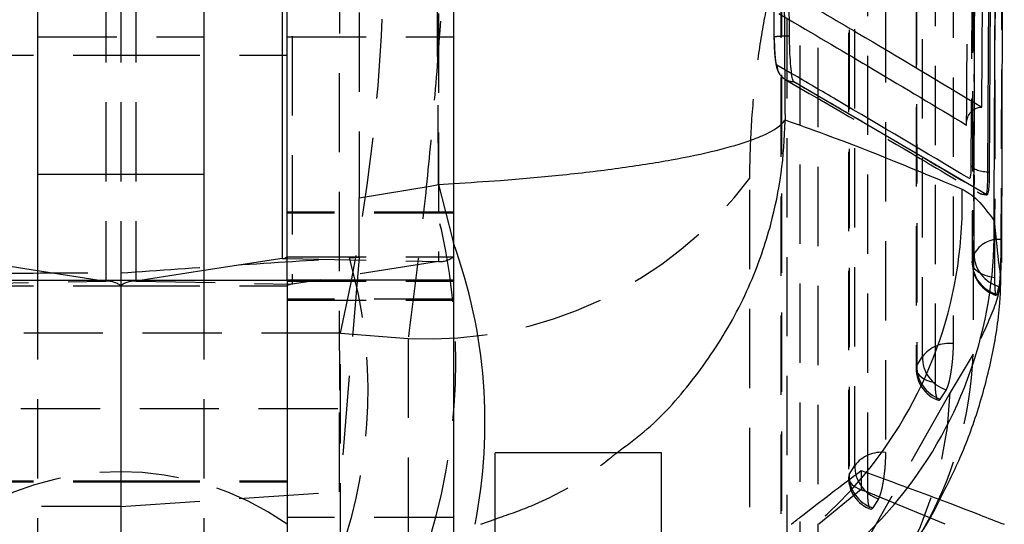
# Model space of a CAD drawing. Extents: x 35 to 288, y 10 to 210.
# Tile 32 of 37: x 272 to 284, y 184 to 190. Entities that reach past the tile are written whole.
import ezdxf

# ---------------------------------------------------------------- set-up
doc = ezdxf.new("R2010")
doc.units = 0
doc.header["$LTSCALE"] = 0.75
doc.linetypes.add('HIDDEN', pattern=[1.905, 1.27, -0.635])
doc.layers.get('0').update_dxf_attribs({"linetype": 'CONTINUOUS'})

msp = doc.modelspace()

# ---------------------------------------------------------------- linework, layer by layer
at = {"color": 7, "linetype": 'CONTINUOUS'}
for p, q in [((275.0234, 200.3414), (275.0234, 187.3619)), ((283.6756, 187.3147), (283.7061, 197.1225)), ((283.5073, 188.3985), (283.5525, 196.6406)), ((283.5697, 196.6406), (283.5256, 188.3985)), ((275.0837, 187.0998), (275.0837, 192.6348)), ((277.0837, 192.6348), (277.0837, 187.0895)), ((272.0837, 190.7448), (272.0837, 188.3752)), ((274.0837, 190.7448), (274.0837, 188.3752)), ((281.1755, 189.4846), (281.1729, 189.487)), ((283.4948, 188.1254), (281.1755, 189.4846)), ((283.2528, 188.9629), (283.2529, 188.9837)), ((272.0837, 188.3752), (274.0837, 188.3752)), ((272.0837, 188.3752), (272.0837, 187.0998)), ((274.0837, 188.3752), (274.0837, 187.0998)), ((283.5073, 188.3985), (283.5256, 188.3985)), ((271.1441, 187.3619), (272.0837, 187.2168)), ((275.0234, 187.3619), (274.0837, 187.2168)), ((271.0837, 187.0998), (273.0837, 187.0998)), ((273.0837, 187.0998), (275.0837, 187.0998)), ((273.0837, 187.0998), (273.0837, 181.0998)), ((277.0837, 187.0998), (275.0837, 187.0998)), ((275.0837, 187.0998), (275.0837, 178.0998)), ((277.0837, 187.0998), (277.0837, 177.9963)), ((279.5837, 185.0279), (277.5837, 185.0279)), ((277.5837, 181.7263), (277.5837, 185.0279)), ((279.5837, 181.7263), (279.5837, 185.0279)), ((281.9849, 184.8142), (281.9849, 184.5844)), ((281.9849, 184.5844), (281.4773, 184.1685)), ((282.997, 184.1685), (281.9849, 184.5844))]:
    msp.add_line(p, q, dxfattribs=at)
at = {"color": 7, "linetype": 'HIDDEN'}
for p, q in [((276.9028, 200.3029), (276.9028, 187.3235)), ((275.1441, 200.0314), (275.1441, 187.0519)), ((275.9508, 198.8864), (275.9508, 188.0875)), ((283.3375, 196.5003), (283.3202, 187.3078)), ((272.9028, 194.9545), (272.9028, 187.0904)), ((273.0837, 194.9545), (273.0837, 187.0998)), ((273.2647, 194.9545), (273.2647, 187.0904)), ((282.6451, 194.8941), (282.6457, 186.0385)), ((281.8325, 192.928), (281.8324, 184.7307)), ((281.0201, 190.9619), (281.019, 183.423)), ((280.9953, 190.3036), (281.1221, 190.2287)), ((272.0837, 190.0228), (274.0837, 190.0228)), ((275.0837, 190.0211), (277.0837, 190.0211)), ((271.0837, 189.8048), (273.0837, 189.8048)), ((273.0837, 189.8048), (275.0837, 189.8048)), ((281.1506, 189.5805), (280.9724, 189.6844)), ((281.1745, 189.4846), (281.1745, 189.4846)), ((281.1745, 189.4846), (281.1755, 189.4846)), ((275.9508, 188.0875), (276.8039, 188.2293)), ((276.8039, 188.2293), (276.9052, 188.2513)), ((276.9052, 188.2513), (277.0837, 188.2627)), ((280.6469, 182.9473), (280.6457, 188.3239)), ((283.4884, 188.1254), (283.4948, 188.1254)), ((283.4897, 188.1248), (283.4969, 188.1248)), ((277.0837, 187.9158), (275.0837, 187.9158)), ((277.0837, 187.9063), (275.0837, 187.9063)), ((283.3216, 187.3213), (283.3438, 187.4136)), ((275.0837, 187.3811), (277.0837, 187.3811)), ((275.0837, 187.3607), (276.9028, 187.3235)), ((276.9028, 187.3235), (275.1441, 187.0519)), ((275.9505, 187.3747), (275.715, 184.5599)), ((272.0837, 187.2168), (272.9028, 187.0904)), ((274.0837, 187.2168), (273.2647, 187.0904)), ((271.0234, 187.0519), (272.9028, 187.0904)), ((271.0837, 187.0327), (273.0837, 187.0327)), ((272.0837, 187.0998), (272.0837, 181.767)), ((273.0837, 187.0327), (275.0837, 187.0327)), ((273.2647, 187.0904), (275.1441, 187.0519)), ((274.0837, 187.0998), (274.0837, 181.767)), ((275.0837, 187.0895), (277.0837, 187.0895)), ((283.6419, 187.0255), (283.6177, 186.9309)), ((277.0837, 186.8732), (275.0837, 186.8732)), ((275.0837, 186.8606), (277.0837, 186.8606)), ((275.7275, 186.4624), (276.5387, 186.4012)), ((275.7275, 180.8534), (275.7275, 186.4624)), ((276.5387, 186.4012), (276.5402, 181.0253)), ((283.3304, 186.2116), (283.0557, 185.7502)), ((282.6526, 186.0737), (282.7212, 186.1839)), ((283.0054, 185.7836), (282.9368, 185.6733)), ((270.4546, 185.5597), (275.7129, 185.5597)), ((275.715, 184.5599), (275.7129, 185.5597)), ((281.8393, 184.7659), (281.9079, 184.8762)), ((271.0837, 184.6903), (273.0837, 184.6903)), ((271.0837, 184.68), (273.0837, 184.68)), ((273.0837, 184.6903), (275.0837, 184.6903)), ((273.0837, 184.68), (275.0837, 184.68)), ((273.0837, 184.3807), (275.715, 184.5599)), ((282.1921, 184.4758), (282.1235, 184.3656)), ((273.0837, 184.3807), (270.4521, 184.3807)), ((277.0837, 184.2498), (275.0837, 184.2498))]:
    msp.add_line(p, q, dxfattribs=at)
at = {"color": 8, "linetype": 'CONTINUOUS'}
for p, q in [((283.3088, 189.121), (283.3052, 188.4874)), ((283.5829, 187.8142), (283.6361, 187.3085)), ((275.0234, 187.3619), (275.0837, 187.3607)), ((277.4137, 184.1685), (277.5837, 184.2308))]:
    msp.add_line(p, q, dxfattribs=at)
at = {"color": 7, "linetype": 'HIDDEN', "flags": 128}
for points in [[(283.6889, 196.776), (283.6871, 196.0644), (283.68, 193.198), (283.6653, 187.5895)], [(283.3393, 196.5154), (283.338, 195.7987), (283.3327, 192.932), (283.3216, 187.3213)], [(283.3438, 187.4136), (283.3455, 188.1302), (283.3522, 190.997), (283.3645, 196.6012)], [(283.5929, 187.1268), (283.5941, 187.8323), (283.5988, 190.6987), (283.6073, 196.3199)], [(283.0904, 195.2504), (283.0905, 194.5339), (283.0907, 191.6679), (283.0911, 186.3393)], [(282.7212, 186.1839), (282.7211, 186.9004), (282.7209, 189.7664), (282.7205, 195.095)], [(282.652, 194.9293), (282.6521, 194.2128), (282.6523, 191.3468), (282.6526, 186.0737)], [(282.8778, 185.8658), (282.8778, 186.5823), (282.8776, 189.4483), (282.8773, 194.7215)], [(282.2778, 193.2843), (282.2778, 192.5678), (282.2778, 189.7018), (282.2778, 185.0315)], [(281.9079, 184.8762), (281.9079, 185.5927), (281.9079, 188.4586), (281.9079, 193.1289)], [(281.8394, 192.9632), (281.8394, 192.2467), (281.8394, 189.3807), (281.8393, 184.7659)], [(282.0646, 184.5581), (282.0646, 185.2746), (282.0646, 188.1406), (282.0647, 192.7553)], [(281.4653, 191.3182), (281.4652, 190.6017), (281.4649, 187.7357), (281.4645, 183.7238)], [(281.0946, 183.5685), (281.0946, 184.285), (281.095, 187.1509), (281.0955, 191.1628)], [(281.027, 190.9971), (281.0269, 190.2806), (281.0265, 187.4146), (281.026, 183.4582)], [(281.2512, 183.2504), (281.2513, 183.9669), (281.2517, 186.8328), (281.2523, 190.7892)], [(276.9052, 188.2513), (277.0732, 187.5919), (277.0837, 187.5474)], [(283.5929, 187.1268), (283.5323, 187.1395), (283.4769, 187.1567), (283.4281, 187.1779), (283.3873, 187.2025), (283.3555, 187.2299), (283.3336, 187.2594), (283.3222, 187.2901), (283.3216, 187.3213)], [(282.6526, 186.0737), (282.6457, 186.0425), (282.6498, 186.0112), (282.6647, 185.9807), (282.69, 185.9517), (282.725, 185.925), (282.7688, 185.9014), (282.8202, 185.8815), (282.8778, 185.8658)], [(283.0557, 185.7502), (281.2073, 182.4846), (280.9613, 182.0499)], [(281.8393, 184.7659), (281.8325, 184.7348), (281.8365, 184.7035), (281.8514, 184.6729), (281.8767, 184.644), (281.9117, 184.6173), (281.9555, 184.5937), (282.0069, 184.5738), (282.0646, 184.5581)]]:
    msp.add_lwpolyline(points, dxfattribs=at)
at = {"color": 8, "linetype": 'CONTINUOUS', "flags": 128}
msp.add_lwpolyline([(283.4905, 188.1293), (283.4963, 188.1418), (283.5025, 188.205), (283.5065, 188.3223), (283.5073, 188.3984), (283.5073, 188.3985), (283.5073, 188.3985)], dxfattribs=at)
at = {"color": 7, "linetype": 'HIDDEN'}
for centre, radius, start, end in [((254.2747, 191.2355), 21.9774, 347.45631, 12.54369), ((276.7812, 191.2308), 4.8357, 267.12519, 323.04961), ((269.7285, 186.1209), 7.3828, 343.40669, 16.59331), ((283.6355, 187.2622), 0.3286, 84.79737, 152.58029), ((283.7449, 187.4131), 0.401, 179.93653, 255.12036), ((270.2259, 185.7672), 5.8315, 340.63648, 15.92914), ((276.9141, 187.6006), 0.2773, 267.65952, 307.69765), ((283.7265, 187.3069), 0.406, 179.88294, 253.22448), ((283.7246, 187.3195), 0.403, 179.7434, 254.62037), ((272.9142, 186.8132), 0.2773, 52.30218, 92.34063), ((273.2533, 186.8132), 0.2773, 87.65937, 127.69782), ((275.1403, 186.9595), 0.0924, 87.65917, 127.69805), ((283.0484, 185.9229), 0.4186, 84.14545, 141.41901), ((278.7861, 186.3645), 4.5468, 329.4371, 358.07227), ((283.1366, 186.1778), 0.4155, 179.1549, 251.59095), ((283.0517, 186.0385), 0.406, 180.00379, 249.74038), ((283.068, 186.0675), 0.4155, 179.15469, 251.59063), ((278.5467, 185.91), 4.5118, 275.11391, 357.97091), ((282.2351, 184.6151), 0.4186, 84.14116, 141.41574), ((273.0837, 181.3158), 3.4839, 54.966, 125.034), ((278.1189, 188.0072), 5.0763, 280.30506, 320.49444), ((282.3233, 184.87), 0.4155, 179.15083, 251.58707), ((282.2384, 184.7307), 0.406, 179.99932, 249.73561), ((282.2548, 184.7598), 0.4155, 179.15059, 251.5865), ((278.4554, 187.7262), 5.1425, 280.72107, 322.46744)]:
    msp.add_arc(centre, radius, start, end, dxfattribs=at)
at = {"color": 8, "linetype": 'CONTINUOUS'}
for centre, radius, start, end in [((278.105, 188.0216), 5.0962, 320.46946, 1.93434), ((278.525, 187.6807), 5.0596, 322.39594, 1.51227), ((271.144, 185.3912), 6.319, 348.84313, 19.95122)]:
    msp.add_arc(centre, radius, start, end, dxfattribs=at)
at = {"color": 7, "linetype": 'CONTINUOUS'}
msp.add_arc((275.0272, 187.4543), 0.0924, 267.65957, 307.69757, dxfattribs=at)
at = {"color": 7, "linetype": 'HIDDEN'}
for centre, major_axis, ratio, start_param, end_param in [((275.737, 188.4426), (0.0015, 6.09), 0.0043565, 0.4690876, 2.0639081), ((275.9328, 187.977), (0.0005, 4.1157), 0.0043657, 4.5655183, 4.7392566), ((268.215, 186.6947), (39.0242, 2.3734), 0.0054561, 1.3709192, 1.3739772), ((273.0837, 186.3479), (15.225, 0), 0.0076372, 1.3962634, 1.7453293)]:
    msp.add_ellipse(centre, major_axis=major_axis, ratio=ratio, start_param=start_param, end_param=end_param, dxfattribs=at)
for points, knots in [([(276.9052, 188.2513), (276.8924, 190.0004), (276.8666, 193.4929), (276.8466, 196.9853), (276.8365, 198.7286)], [0, 0, 0, 0, 0.5008309, 1, 1, 1, 1]), ([(280.9406, 190.0214), (280.9395, 190.1565), (280.934, 190.8319), (280.9145, 193.3067), (280.8987, 195.6464), (280.8866, 197.4457)], [0, 0, 0, 0, 0.0545866, 0.2729327, 1, 1, 1, 1]), ([(283.2529, 188.9837), (283.2536, 189.0962), (283.2572, 189.6864), (283.2725, 192.2146), (283.2864, 194.6302), (283.2975, 196.5681)], [0, 0, 0, 0, 0.0444966, 0.233463, 1, 1, 1, 1]), ([(283.3487, 196.4261), (283.3486, 196.4074), (283.346, 195.9111), (283.3332, 193.5038), (283.32, 191.0874), (283.309, 189.1487), (283.3088, 189.121)], [0, 0, 0, 0, 0.0076537, 0.2038456, 0.9886128, 1, 1, 1, 1]), ([(283.3628, 196.1506), (283.3572, 194.3772), (283.3466, 191.0648), (283.3355, 187.7512), (283.3304, 186.2116)], [0, 0, 0, 0, 0.53537902, 1, 1, 1, 1]), ([(276.9338, 195.9176), (276.9566, 195.7284), (277.0023, 195.3499), (277.0415, 194.6046), (277.0576, 193.7522), (277.0496, 192.8078), (277.0177, 191.7894), (276.963, 190.7154), (276.8855, 189.6062), (276.7872, 188.4942), (276.6717, 187.4083), (276.583, 186.7369), (276.5387, 186.4012)], [0, 0, 0, 0, 0.1014337, 0.2028651, 0.3022116, 0.4015559, 0.5000795, 0.5986012, 0.6992983, 0.7999952, 0.8999969, 1, 1, 1, 1]), ([(280.6457, 188.3239), (280.6494, 188.5213), (280.6568, 188.9163), (280.7166, 189.5672), (280.8052, 190.1692), (280.9173, 190.6915), (280.9991, 190.9103), (281.0409, 191.0221)], [0, 0, 0, 0, 0.1973257, 0.3948326, 0.5898821, 0.7904986, 1, 1, 1, 1]), ([(280.9406, 190.0214), (280.9401, 190.0222), (280.9393, 190.0238), (280.9491, 190.0263), (280.9666, 190.0287), (280.9918, 190.0309), (281.0234, 190.0328), (281.0602, 190.0344), (281.0945, 190.0354), (281.116, 190.0359), (281.1236, 190.036)], [0, 0, 0, 0, 0.1325156, 0.2650298, 0.3975379, 0.5300561, 0.6625665, 0.7950839, 0.9275942, 1, 1, 1, 1]), ([(280.9405, 190.0111), (280.9407, 189.9838), (280.9414, 189.9086), (280.9483, 189.7925), (280.9596, 189.6974), (280.9737, 189.626), (281.012, 189.5585), (281.0397, 189.5368), (281.0452, 189.5325)], [0, 0, 0, 0, 0.1341143, 0.3697533, 0.6078643, 0.8000192, 0.9600005, 1, 1, 1, 1]), ([(280.9724, 189.6844), (280.9702, 189.6873), (280.9648, 189.6944), (280.9563, 189.7376), (280.9483, 189.8142), (280.9424, 189.9129), (280.9412, 189.9853), (280.9406, 190.0214)], [0, 0, 0, 0, 0.141849, 0.3564604, 0.5704834, 0.7858721, 1, 1, 1, 1]), ([(280.9724, 189.6844), (280.9744, 189.6638), (280.978, 189.6267), (281.0043, 189.5722), (281.0457, 189.5256), (281.1063, 189.491), (281.1518, 189.4867), (281.1745, 189.4846)], [0, 0, 0, 0, 0.1963135, 0.3521513, 0.5681004, 0.7840503, 1, 1, 1, 1]), ([(281.072, 189.5114), (281.584, 189.2144), (282.364, 188.7621), (283.1205, 188.3092), (283.3804, 188.1536)], [0, 0, 0, 0, 0.65648536, 1, 1, 1, 1]), ([(281.1729, 189.487), (281.1734, 189.4861), (281.1739, 189.4852), (281.1745, 189.4846), (281.1745, 189.4846)], [0, 0, 0, 0, 0.99790756, 1, 1, 1, 1]), ([(281.1745, 189.4846), (281.4138, 189.346), (282.196, 188.893), (282.959, 188.4399), (283.4885, 188.1254)], [0, 0, 0, 0, 0.3059264, 1, 1, 1, 1]), ([(283.4884, 188.1254), (283.4619, 188.1271), (283.4235, 188.1295), (283.3931, 188.1518), (283.3836, 188.1587)], [0, 0, 0, 0, 0.6900406, 1, 1, 1, 1]), ([(283.4884, 188.1254), (283.4885, 188.1254), (283.4885, 188.1254), (283.4885, 188.1253), (283.4886, 188.1253)], [0, 0, 0, 0, 0.96114146, 1, 1, 1, 1]), ([(283.4886, 188.1253), (283.4886, 188.1253), (283.4891, 188.1248), (283.4898, 188.127), (283.4905, 188.1293)], [0, 0, 0, 0, 0.0015601, 1, 1, 1, 1]), ([(283.6653, 187.5895), (283.6651, 187.5546), (283.6646, 187.479), (283.6622, 187.3498), (283.6582, 187.2217), (283.6525, 187.1146), (283.6467, 187.0515), (283.6431, 187.0319), (283.6419, 187.0255)], [0, 0, 0, 0, 0.1604676, 0.348325, 0.5360161, 0.723276, 0.9100883, 1, 1, 1, 1]), ([(273.0837, 187.1886), (273.5428, 187.2203), (274.4657, 187.2841), (275.376, 187.3397), (275.8335, 187.3677)], [0, 0, 0, 0, 0.4973984, 1, 1, 1, 1]), ([(283.6361, 187.3085), (283.648, 187.2415), (283.6809, 187.0564), (283.5607, 186.6804), (283.4071, 186.3678), (283.3304, 186.2116)], [0, 0, 0, 0, 0.22093555, 0.61047076, 1, 1, 1, 1]), ([(270.3078, 187.1734), (270.764, 187.1778), (271.6815, 187.1867), (272.6146, 187.188), (273.0837, 187.1886)], [0, 0, 0, 0, 0.4971448, 1, 1, 1, 1]), ([(283.6177, 186.9309), (283.6145, 186.924), (283.6082, 186.9099), (283.5998, 186.9433), (283.5942, 187.0153), (283.5928, 187.0868), (283.5929, 187.1262), (283.5929, 187.1268)], [0, 0, 0, 0, 0.2420164, 0.4928386, 0.7442155, 0.9962005, 1, 1, 1, 1]), ([(283.0911, 186.3393), (283.0903, 186.2997), (283.0888, 186.2192), (283.0767, 186.0856), (283.0585, 185.9601), (283.0357, 185.8568), (283.0172, 185.8041), (283.0073, 185.7869), (283.0054, 185.7836)], [0, 0, 0, 0, 0.18582513, 0.37779227, 0.56976154, 0.76172369, 0.95369736, 1, 1, 1, 1]), ([(282.8998, 185.6725), (282.8945, 185.6892), (282.884, 185.7225), (282.8784, 185.7998), (282.878, 185.8518), (282.8778, 185.8658)], [0, 0, 0, 0, 0.4218877, 0.843809, 1, 1, 1, 1]), ([(282.9368, 185.6733), (282.9309, 185.6645), (282.9224, 185.6519), (282.9155, 185.6594), (282.9134, 185.6617)], [0, 0, 0, 0, 0.699214, 1, 1, 1, 1]), ([(277.5837, 184.2308), (277.731, 184.2814), (278.1206, 184.4152), (278.6185, 184.683), (278.9322, 184.9356), (279.0469, 185.0279)], [0, 0, 0, 0, 0.2782382, 0.7362091, 1, 1, 1, 1]), ([(282.2778, 185.0315), (282.2771, 184.9919), (282.2756, 184.9115), (282.2635, 184.7779), (282.2453, 184.6524), (282.2225, 184.5491), (282.2039, 184.4964), (282.194, 184.4792), (282.1921, 184.4758)], [0, 0, 0, 0, 0.1858191, 0.3777884, 0.5697566, 0.7617287, 0.9536964, 1, 1, 1, 1]), ([(282.0865, 184.3647), (282.0812, 184.3813), (282.0707, 184.4147), (282.0651, 184.492), (282.0647, 184.544), (282.0646, 184.5581)], [0, 0, 0, 0, 0.4217112, 0.8434038, 1, 1, 1, 1]), ([(282.6331, 183.9543), (282.7221, 184.0894), (282.8271, 184.2488), (282.9155, 184.4341), (282.929, 184.4624)], [0, 0, 0, 0, 0.84751893, 1, 1, 1, 1]), ([(282.1235, 184.3656), (282.1176, 184.3568), (282.1091, 184.3441), (282.1022, 184.3517), (282.1001, 184.354)], [0, 0, 0, 0, 0.6982028, 1, 1, 1, 1])]:
    msp.add_open_spline(points, degree=3, knots=knots, dxfattribs=at)
at = {"color": 7, "linetype": 'CONTINUOUS'}
for points, knots in [([(281.0193, 197.5621), (281.0269, 196.1329), (281.0422, 193.2871), (281.0606, 190.4416), (281.0698, 189.0252)], [0, 0, 0, 0, 0.502233, 1, 1, 1, 1]), ([(281.1236, 190.0361), (281.1225, 190.1712), (281.1173, 190.8466), (281.0987, 193.3213), (281.0836, 195.661), (281.0721, 197.4603)], [0, 0, 0, 0, 0.0545862, 0.2729311, 1, 1, 1, 1]), ([(283.5829, 187.8142), (283.5917, 189.669), (283.6068, 192.8685), (283.6208, 196.0693), (283.6266, 197.4145)], [0, 0, 0, 0, 0.5797187, 1, 1, 1, 1]), ([(283.4357, 189.1802), (283.4361, 189.2463), (283.4396, 189.7902), (283.4545, 192.1897), (283.4683, 194.5231), (283.4793, 196.3787)], [0, 0, 0, 0, 0.0275738, 0.2266556, 1, 1, 1, 1]), ([(281.213, 190.4985), (281.2144, 190.4977), (281.2641, 190.4687), (281.5065, 190.3267), (282.2512, 189.8881), (282.938, 189.4776), (283.4357, 189.1802)], [0, 0, 0, 0, 0.0018694, 0.0661233, 0.3231391, 1, 1, 1, 1]), ([(281.1729, 189.487), (281.1675, 189.4991), (281.1567, 189.5234), (281.1421, 189.6303), (281.1308, 189.7754), (281.1251, 189.9192), (281.124, 190.0069), (281.1236, 190.036)], [0, 0, 0, 0, 0.2226238, 0.4452332, 0.6676391, 0.8896763, 1, 1, 1, 1]), ([(283.2528, 188.9629), (283.2527, 188.9638), (283.2523, 188.9687), (283.251, 188.9978), (283.2583, 189.0471), (283.2883, 189.1049), (283.3312, 189.1469), (283.3816, 189.1735), (283.4185, 189.178), (283.4357, 189.1802)], [0, 0, 0, 0, 0.0086934, 0.0491784, 0.289075, 0.4965249, 0.6777519, 0.8499663, 1, 1, 1, 1]), ([(281.0698, 189.0252), (281.2321, 188.9676), (281.9573, 188.7102), (282.656, 188.4193), (283.1983, 188.1936)], [0, 0, 0, 0, 0.2237798, 1, 1, 1, 1]), ([(283.3052, 188.4875), (283.305, 188.4715), (283.3044, 188.4248), (283.301, 188.3664), (283.2946, 188.324), (283.2891, 188.3214), (283.2864, 188.3201)], [0, 0, 0, 0, 0.15618904, 0.45712938, 0.72973974, 1, 1, 1, 1]), ([(283.5073, 188.3985), (283.4823, 188.3999), (283.4323, 188.4027), (283.3679, 188.423), (283.3203, 188.452), (283.3103, 188.4756), (283.3052, 188.4875)], [0, 0, 0, 0, 0.25000195, 0.4999973, 0.74999976, 1, 1, 1, 1]), ([(283.5256, 188.3985), (283.5249, 188.3538), (283.5234, 188.2644), (283.5152, 188.1699), (283.5051, 188.1258), (283.4974, 188.1255), (283.4948, 188.1254)], [0, 0, 0, 0, 0.2723204, 0.5446308, 0.8445877, 1, 1, 1, 1]), ([(283.1983, 188.1936), (283.2614, 188.1579), (283.388, 188.0864), (283.5178, 187.905), (283.5829, 187.8142)], [0, 0, 0, 0, 0.4993447, 1, 1, 1, 1]), ([(282.929, 184.4624), (283.0124, 184.6261), (283.1866, 184.968), (283.4008, 185.5454), (283.5642, 186.1708), (283.6608, 186.7597), (283.6655, 187.1457), (283.6675, 187.3068)], [0, 0, 0, 0, 0.2052129, 0.428465, 0.642237, 0.850802, 1, 1, 1, 1]), ([(281.1429, 184.1685), (281.1792, 184.1969), (281.4656, 184.4207), (281.7428, 184.6308), (281.9849, 184.8142)], [0, 0, 0, 0, 0.1267932, 1, 1, 1, 1]), ([(281.9849, 184.8142), (282.4574, 184.6421), (283.0239, 184.4358), (283.6059, 184.2066), (283.7025, 184.1685)], [0, 0, 0, 0, 0.8340329, 1, 1, 1, 1])]:
    msp.add_open_spline(points, degree=3, knots=knots, dxfattribs=at)
at = {"color": 8, "linetype": 'CONTINUOUS'}
for points, knots in [([(281.1221, 190.2287), (281.46, 190.0297), (282.177, 189.6073), (282.8807, 189.1858), (283.2528, 188.9629)], [0, 0, 0, 0, 0.47123395, 1, 1, 1, 1]), ([(283.2864, 188.3201), (282.7571, 188.6354), (282.0526, 189.0551), (281.3302, 189.4758), (281.1506, 189.5805)], [0, 0, 0, 0, 0.7512792, 1, 1, 1, 1]), ([(277.0837, 188.2627), (277.2734, 188.274), (277.7126, 188.3002), (278.3869, 188.3615), (279.0841, 188.4438), (279.7249, 188.5445), (280.2622, 188.6578), (280.6016, 188.7572), (280.9099, 188.8787), (281.0305, 188.9614), (281.0694, 189.0245), (281.0698, 189.0252)], [0, 0, 0, 0, 0.0897458, 0.2079041, 0.339358, 0.4708242, 0.6063643, 0.7419153, 0.7997219, 0.9977375, 1, 1, 1, 1]), ([(279.0469, 185.0279), (279.1576, 185.1091), (279.498, 185.3586), (279.9761, 185.8944), (280.4588, 186.6123), (280.7451, 187.2571), (280.9891, 188.0512), (281.0652, 188.5988), (281.0698, 189.0205), (281.0698, 189.0252)], [0, 0, 0, 0, 0.0875538, 0.2691308, 0.456372, 0.6436283, 0.7233858, 0.9968745, 1, 1, 1, 1])]:
    msp.add_open_spline(points, degree=3, knots=knots, dxfattribs=at)

doc.saveas('drawing.dxf')
